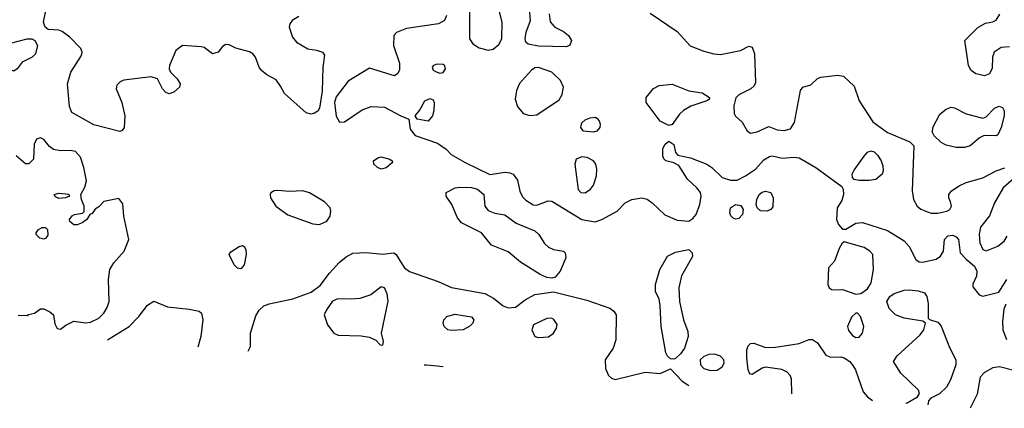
# Model space of a CAD drawing. Extents: x 1173079 to 1307053, y 522583 to 678478.
# Tile 17 of 256: x 1196351 to 1202244, y 530056 to 532379. Entities that reach past the tile are written whole.
import ezdxf

# ---------------------------------------------------------------- set-up
doc = ezdxf.new("R2010")
doc.units = 0

msp = doc.modelspace()

# ---------------------------------------------------------------- linework, layer by layer
at = {"layer": '0CON20XD'}
for points in [[(1199155, 532196.2), (1199185, 532202.7), (1199218.8, 532231.2), (1199236.8, 532265), (1199239.2, 532365), (1199221.3, 532435), (1199205, 532466.2), (1199165, 532499.3), (1199136.7, 532503.3), (1199085, 532497.1), (1199057.1, 532475), (1199043.4, 532435), (1199043.8, 532265), (1199063.5, 532235), (1199101.5, 532211.5), (1199155, 532196.2)], [(1198022.6, 532397.4), (1197982.5, 532375), (1197968.6, 532355), (1197964.4, 532335), (1197982.9, 532275), (1198007.1, 532245), (1198074.6, 532204.6), (1198127.3, 532197.3), (1198163.3, 532185), (1198175, 532167.5), (1198166.2, 532095), (1198161.9, 531951.9), (1198145, 531851.2), (1198135, 531832.5), (1198115, 531819.4), (1198095, 531814.5), (1198065, 531822.1), (1197935, 531938.1), (1197911.2, 531981.2), (1197885, 532018.8), (1197829.3, 532049.3), (1197798.1, 532075), (1197784.5, 532095), (1197762.9, 532155), (1197745.4, 532175.4), (1197726.2, 532186.2), (1197645, 532208.9), (1197605, 532228), (1197585, 532230), (1197565, 532218.8), (1197538.8, 532185), (1197505, 532176), (1197455, 532212), (1197437.9, 532217.9), (1197325, 532225.4), (1197285, 532194.4), (1197246.9, 532105), (1197245.7, 532085), (1197254.3, 532065), (1197294.4, 532025), (1197310.6, 531995), (1197307.1, 531975), (1197273.5, 531946.5), (1197245, 531936.4), (1197225, 531944.5), (1197205.7, 531965.7), (1197175.4, 532025.4), (1197137.9, 532037.9), (1196975, 532016.9), (1196952, 532008), (1196932.1, 531987.9), (1196928, 531965), (1196961.4, 531885), (1196980, 531805), (1196976.3, 531733.7), (1196965, 531716), (1196950.5, 531710.5), (1196795, 531751.1), (1196662.5, 531825), (1196649.3, 531859.3), (1196636.5, 531995), (1196657.9, 532065), (1196721.1, 532165), (1196724.4, 532185), (1196716.1, 532206.1), (1196651.1, 532275), (1196605, 532309.1), (1196585, 532316.4), (1196521.4, 532321.4), (1196504.2, 532334.2), (1196494.4, 532365), (1196505.6, 532425)], [(1198905.4, 532404.6), (1198892.9, 532375), (1198856.7, 532355), (1198665, 532325.8), (1198607, 532303), (1198590, 532285), (1198587.5, 532225), (1198625, 532120), (1198625, 532080), (1198615, 532056.7), (1198594.1, 532044.1), (1198445, 532090), (1198317.4, 532012.6), (1198245, 531917.8), (1198235.9, 531885), (1198245, 531802.5), (1198265, 531766.7), (1198295, 531768.8), (1198400.2, 531839.8), (1198455, 531860.5), (1198535, 531855.6), (1198632.5, 531805), (1198680, 531785), (1198688, 531725), (1198717, 531687), (1198851.3, 531641.3), (1198903.8, 531605), (1198932.7, 531572.7), (1199017.1, 531525), (1199165, 531453.2), (1199257, 531467), (1199285, 531464.5), (1199304.2, 531455), (1199330, 531420), (1199345, 531353.8), (1199360.5, 531320.5), (1199380.2, 531300.2), (1199425, 531272.5), (1199445, 531269.5), (1199513.9, 531296.1), (1199535, 531293.8), (1199715, 531185.5), (1199795, 531170.6), (1199835, 531184.4), (1199925.9, 531234.1), (1199974.2, 531285), (1200015.5, 531304.5), (1200075, 531313.1), (1200105.4, 531305.4), (1200136, 531285), (1200212.3, 531212.3), (1200285, 531180), (1200355, 531175.4), (1200379.5, 531190.5), (1200400.3, 531215), (1200421.9, 531275), (1200429.2, 531325), (1200425.5, 531345), (1200404.3, 531374.3), (1200347.5, 531425), (1200296.6, 531506.6), (1200265, 531524), (1200217.5, 531535), (1200206.4, 531546.4), (1200200, 531565), (1200200.7, 531609.3), (1200213.3, 531635), (1200235, 531652.5), (1200265, 531632.5), (1200276.2, 531585), (1200289.2, 531569.2), (1200365, 531552.5), (1200462.9, 531515), (1200492.7, 531495), (1200555, 531436.5), (1200605, 531420.4), (1200645, 531420), (1200694.3, 531445), (1200754.1, 531485.9), (1200805, 531541.4), (1200838.5, 531561.5), (1200855, 531564.4), (1200915, 531552.2), (1200985, 531558.2), (1201015, 531552.3), (1201115, 531494.6), (1201271.4, 531381.4), (1201280, 531365), (1201282.2, 531335), (1201271.7, 531298.3), (1201243.3, 531255), (1201240, 531185), (1201252, 531155), (1201275, 531126.7), (1201295, 531126.2), (1201355, 531162.9), (1201394.4, 531165.6), (1201545, 531118.6), (1201645, 531056), (1201675, 531023.8), (1201715, 530946.2), (1201735, 530932), (1201755, 530930), (1201835, 530948.2), (1201861.8, 530965), (1201879.2, 530995), (1201886.2, 531065), (1201905, 531086.2), (1201935, 531091.5), (1201955, 531081.5), (1201969.1, 531065), (1201979.6, 530985), (1202015, 530947.8), (1202064.6, 530905), (1202079.1, 530875), (1202078.1, 530845), (1202055, 530797.5), (1202055, 530782.5), (1202093.3, 530735), (1202115, 530726.2), (1202210.5, 530749.5), (1202259.2, 530825)], [(1199520, 532415), (1199525.9, 532365.9), (1199553.7, 532333.7), (1199605, 532308.6), (1199636, 532285), (1199654, 532255), (1199643.9, 532226.1), (1199623.6, 532216.4), (1199455, 532220), (1199393.5, 532233.5), (1199380.8, 532245), (1199375.6, 532265), (1199382.5, 532305), (1199407.5, 532375), (1199402.5, 532445)], [(1200125, 532418.8), (1200285, 532307.7), (1200362.9, 532222.9), (1200445, 532191.4), (1200504.5, 532174.5), (1200545, 532170.5), (1200664.6, 532195.4), (1200715, 532221.4), (1200734.5, 532214.5), (1200749.5, 532175), (1200755.4, 532004.6), (1200746.1, 531983.9), (1200727.5, 531965), (1200655, 531929.6), (1200637.2, 531912.8), (1200624.7, 531865), (1200627.8, 531817.8), (1200635, 531802.5), (1200675, 531766), (1200705, 531714.2), (1200725, 531700), (1200765, 531707.8), (1200835, 531740), (1200885, 531720.8), (1200925.8, 531715.8), (1200964.1, 531725.9), (1200988.8, 531765), (1201024.2, 531955.8), (1201037.5, 531975), (1201085, 531990), (1201125, 532026.7), (1201145, 532036.2), (1201245, 532046.9), (1201280.7, 532040.7), (1201345, 531982), (1201375.4, 531895), (1201457.8, 531767.8), (1201545, 531704.1), (1201678, 531648), (1201702.5, 531625), (1201691.9, 531355), (1201700, 531305), (1201722, 531265), (1201745, 531247.1), (1201785, 531230), (1201805, 531223.3), (1201845, 531222.5), (1201900, 531235), (1201918.6, 531245), (1201928.5, 531265), (1201921.1, 531291.1), (1201911.4, 531315), (1201911.4, 531335), (1201927.1, 531355), (1201973.2, 531386.8), (1202015, 531406.1), (1202115.9, 531434.1), (1202195, 531475.5), (1202247.5, 531492.5)], [(1202275, 532217.5), (1202225, 532212.5), (1202182.9, 532185), (1202172.9, 532155), (1202170.3, 532089.7), (1202154.3, 532055.7), (1202125, 532043.1), (1202074, 532055), (1202045.8, 532075), (1202028.6, 532105), (1202006.9, 532255), (1202085, 532332.5), (1202130.9, 532359.1), (1202174.1, 532365.9), (1202195, 532376.7), (1202217.3, 532412.7)], [(1196315, 532072), (1196295, 532084), (1196231.4, 532155), (1196223.5, 532185), (1196235.7, 532224.3), (1196255, 532238), (1196305, 532240), (1196395, 532265.6), (1196424.1, 532264.1), (1196442.5, 532255), (1196458, 532225), (1196445.8, 532175), (1196425.4, 532154.6), (1196365.4, 532124.6), (1196335, 532086), (1196315, 532072)], [(1198865, 532060), (1198885, 532064.3), (1198898.6, 532085), (1198895, 532103.3), (1198885, 532110.8), (1198847.3, 532112.7), (1198827.5, 532105), (1198820, 532095), (1198825, 532077.5), (1198838.8, 532068.8), (1198865, 532060)], [(1199405, 531806.9), (1199445, 531810.6), (1199579.2, 531900.8), (1199597.4, 531932.6), (1199605.6, 531975), (1199587.8, 532015), (1199535.6, 532065), (1199455, 532093.8), (1199435, 532090.8), (1199415, 532077.1), (1199342.1, 531997.9), (1199325, 531956.7), (1199316.9, 531905), (1199330.5, 531860.5), (1199365, 531818.6), (1199405, 531806.9)], [(1200235, 531746.7), (1200185, 531772), (1200100, 531885), (1200100, 531915), (1200145, 531968.6), (1200177.5, 531985), (1200255.6, 531994.4), (1200355, 531954.5), (1200435, 531942.5), (1200480, 531915), (1200480, 531905), (1200463.3, 531895), (1200367.6, 531862.4), (1200323.1, 531836.9), (1200299.4, 531815), (1200255, 531753.3), (1200235, 531746.7)], [(1198795, 531772.5), (1198730, 531785), (1198717.5, 531805), (1198744.2, 531835.8), (1198776, 531895), (1198805, 531907.3), (1198825, 531899.2), (1198832.5, 531885), (1198828.9, 531835), (1198822.2, 531805), (1198795, 531772.5)], [(1202005, 531614.5), (1201955.4, 531615.4), (1201895, 531628.2), (1201865.8, 531645), (1201824.2, 531685), (1201814.3, 531705), (1201815.7, 531735), (1201858, 531815), (1201895, 531844.3), (1201925, 531855.6), (1201945, 531851.9), (1202015, 531816.9), (1202115, 531790), (1202135, 531797.5), (1202185, 531851.2), (1202212.5, 531862.5), (1202232.5, 531855), (1202243.3, 531835), (1202243.6, 531803.6), (1202225.5, 531734.5), (1202205, 531691.2), (1202195, 531684), (1202122.6, 531687.4), (1202095, 531672.2), (1202039.2, 531625), (1202005, 531614.5)], [(1199785, 531705.8), (1199725, 531712), (1199708.8, 531735), (1199715, 531762.5), (1199735, 531781.2), (1199765, 531792.5), (1199795, 531795.8), (1199805, 531791.2), (1199819.2, 531775), (1199824.2, 531755), (1199822.5, 531735), (1199805, 531712), (1199785, 531705.8)], [(1196341.7, 530611.7), (1196395, 530610), (1196403, 530617), (1196440, 530625), (1196475, 530650), (1196495, 530650), (1196532.3, 530632.3), (1196553.6, 530613.6), (1196560.7, 530560.7), (1196575, 530533.3), (1196595, 530528.8), (1196627.3, 530552.7), (1196675, 530577.1), (1196745, 530566.5), (1196775, 530571.2), (1196824.2, 530595), (1196855.6, 530625), (1196875, 530658), (1196887.3, 530695), (1196883.1, 530825), (1196891.2, 530885), (1196914.6, 530925), (1196976.5, 530995), (1197004.5, 531065), (1196974.3, 531205), (1196967.5, 531277.5), (1196945, 531310), (1196855, 531292.5), (1196825, 531260), (1196803.6, 531246.4), (1196785, 531220), (1196770, 531215), (1196752.5, 531185), (1196725, 531164), (1196695, 531152.5), (1196675, 531152), (1196651.7, 531171.7), (1196650, 531185), (1196665, 531206.7), (1196680, 531215), (1196727, 531223), (1196737, 531233), (1196736.2, 531265), (1196720, 531305), (1196717.5, 531335), (1196741.7, 531378.3), (1196750.5, 531415), (1196735.3, 531495), (1196715, 531556.5), (1196685, 531591.8), (1196652.3, 531597.7), (1196595, 531595.9), (1196553.5, 531603.5), (1196530.2, 531620.2), (1196495, 531663.3), (1196475, 531673.3), (1196452.5, 531665), (1196436.7, 531635), (1196433.3, 531545), (1196405, 531516.7), (1196385, 531516.7), (1196330, 531565)], [(1201435, 531417.1), (1201375, 531417.1), (1201345, 531423.1), (1201334.3, 531435), (1201333.3, 531455), (1201345, 531479.2), (1201405, 531563.8), (1201425, 531586.2), (1201445, 531596), (1201465, 531590), (1201485, 531570), (1201507.1, 531535), (1201515.8, 531505), (1201518.6, 531475), (1201512.9, 531455), (1201475, 531424.6), (1201435, 531417.1)], [(1198515, 531486.2), (1198492.5, 531495), (1198470, 531515), (1198468.8, 531535), (1198495, 531554.2), (1198515, 531560), (1198566.7, 531545), (1198580, 531535), (1198582.5, 531525), (1198545, 531493.8), (1198515, 531486.2)], [(1199735, 531344.5), (1199766.2, 531365), (1199785, 531390), (1199803.1, 531445), (1199805.5, 531485), (1199798.9, 531515), (1199784.3, 531535), (1199748, 531555), (1199715, 531559.1), (1199681.9, 531545), (1199673.8, 531515), (1199693.6, 531363.6), (1199710, 531345), (1199735, 531344.5)], [(1202330, 531455), (1202237, 531373), (1202185, 531284.2), (1202154.1, 531205.9), (1202101.7, 531138.3), (1202094, 531096), (1202097.7, 531045), (1202115, 531004.2), (1202135, 530997.1), (1202205, 531025.5), (1202243.1, 531055), (1202261.4, 531085)], [(1196585, 531310), (1196565, 531320), (1196557.5, 531335), (1196585, 531342), (1196645, 531336.7), (1196650, 531325), (1196625, 531313.8), (1196585, 531310)], [(1198145, 531154.4), (1198190, 531175), (1198209.2, 531205), (1198212.9, 531235), (1198208.6, 531255), (1198175, 531290), (1198085, 531344.2), (1198045.8, 531355.8), (1197965, 531352.5), (1197895, 531358.9), (1197873.3, 531355), (1197855, 531343.3), (1197850, 531335), (1197852, 531315), (1197883.8, 531265), (1197955, 531212.5), (1198105, 531159.4), (1198145, 531154.4)], [(1199535, 530834.2), (1199505, 530837.5), (1199465, 530855.6), (1199349.2, 530929.2), (1199275, 530991.5), (1199175, 531030.8), (1199114.5, 531104.5), (1198994.4, 531164.4), (1198972, 531195), (1198937.5, 531275), (1198903.3, 531325), (1198903.3, 531345), (1198956.8, 531373.2), (1198985, 531378.1), (1199055, 531376.2), (1199090.8, 531365), (1199128.1, 531335), (1199135.7, 531265), (1199155, 531238), (1199195, 531222.9), (1199255, 531212.5), (1199323.2, 531163.2), (1199435, 531116.2), (1199458.2, 531095), (1199491.3, 531041.3), (1199515, 531018.2), (1199545, 531005.5), (1199605, 530995.6), (1199616.2, 530986.2), (1199618.6, 530955), (1199585, 530876.2), (1199555, 530840), (1199535, 530834.2)], [(1200825, 531234.5), (1200785, 531237.1), (1200764, 531255), (1200758, 531275), (1200762.5, 531305), (1200777.1, 531335), (1200795, 531348.9), (1200815, 531354.5), (1200847.1, 531345), (1200860, 531315), (1200859.2, 531260.8), (1200845.9, 531244.1), (1200825, 531234.5)], [(1200635, 531186), (1200621.7, 531191.7), (1200607.3, 531207.3), (1200601.2, 531225), (1200606, 531255), (1200635, 531274.3), (1200667.6, 531267.6), (1200680, 531245), (1200676.2, 531215), (1200655, 531190), (1200635, 531186)], [(1196495, 531066.7), (1196472.3, 531072.3), (1196450, 531095), (1196450, 531105), (1196463.3, 531125), (1196485, 531137.5), (1196505, 531137.5), (1196517.5, 531125), (1196519.3, 531090.7), (1196505, 531070), (1196495, 531066.7)], [(1201355, 530738.5), (1201385, 530742.1), (1201425, 530769.5), (1201446.5, 530805), (1201460, 530885), (1201456, 530975), (1201438, 530995), (1201405, 531016.5), (1201285, 531050), (1201270.7, 531039.3), (1201255, 531012), (1201226.7, 530935), (1201191.4, 530895), (1201187.5, 530795), (1201196, 530775), (1201213, 530763), (1201275, 530765.4), (1201355, 530738.5)], [(1197675, 530890), (1197655, 530893.8), (1197635, 530913.3), (1197604.4, 530975), (1197615, 530991.2), (1197665, 531023.8), (1197685, 531028.8), (1197695, 531023.3), (1197704, 531005), (1197705.5, 530975), (1197695, 530913.3), (1197675, 530890)], [(1200265, 530349.2), (1200245, 530352), (1200227.3, 530367.3), (1200217.9, 530387.9), (1200189.6, 530545), (1200185, 530670), (1200177.3, 530707.3), (1200156.7, 530755), (1200156.2, 530795), (1200181.4, 530885), (1200228, 530965), (1200275, 530990), (1200355, 531004.4), (1200375.9, 530985.9), (1200377.6, 530962.4), (1200312.2, 530847.8), (1200295.8, 530775), (1200299.7, 530695), (1200324.3, 530585), (1200349.6, 530515), (1200351.2, 530485), (1200328.9, 530415), (1200305, 530380.9), (1200275, 530354.3), (1200265, 530349.2)], [(1197717.6, 530398.1), (1197731.4, 530425), (1197732.2, 530505), (1197765, 530608), (1197785, 530643.1), (1197811.9, 530668.1), (1197845, 530680.5), (1197985, 530709.4), (1198095, 530750.6), (1198150, 530790), (1198205.4, 530864.6), (1198263.1, 530926.9), (1198305, 530961.8), (1198345, 530982.7), (1198425, 530987.1), (1198525, 530977.1), (1198590, 530985), (1198605, 530976), (1198628.5, 530935), (1198654.4, 530895), (1198683.6, 530873.7), (1198854.7, 530814.7), (1198935, 530777.3), (1199135, 530742.3), (1199187.5, 530715), (1199245, 530668.2), (1199275, 530655.6), (1199319.1, 530660.9), (1199376, 530705), (1199435, 530736.5), (1199545, 530752.9), (1199745, 530702.9), (1199883.6, 530653.6), (1199905.9, 530635.9), (1199920, 530615), (1199919.4, 530465), (1199902.9, 530415), (1199855.6, 530345), (1199856, 530294), (1199875, 530251.2), (1199893.3, 530235), (1199915, 530227.5), (1200095, 530271.9), (1200185, 530263.8), (1200245, 530292.5), (1200315, 530218.5), (1200356.1, 530192.1)], [(1198525, 530433.8), (1198528, 530455), (1198515.8, 530505), (1198557, 530697), (1198549.6, 530739.6), (1198533.8, 530775), (1198515, 530782), (1198452, 530735), (1198387.4, 530712.6), (1198335, 530707.3), (1198255, 530710.6), (1198223.8, 530696.2), (1198186.7, 530645), (1198173.3, 530615), (1198192.5, 530555), (1198230.6, 530505), (1198256.6, 530493.4), (1198395, 530488.1), (1198445, 530480), (1198482.3, 530462.3), (1198507.5, 530435), (1198525, 530433.8)], [(1201655.3, 530086.3), (1201662.2, 530087.8), (1201724.3, 530125), (1201737.1, 530145), (1201729.4, 530165), (1201624.7, 530264.7), (1201581.4, 530335), (1201601.5, 530368.5), (1201741.1, 530495), (1201762.9, 530525), (1201772.5, 530565), (1201756.2, 530576.2), (1201645, 530595.5), (1201592, 530615), (1201555, 530652), (1201541.2, 530695), (1201558.5, 530725), (1201585, 530742.7), (1201645, 530762.9), (1201675, 530763.8), (1201728.5, 530758.5), (1201765.4, 530745.4), (1201780.5, 530725), (1201788.2, 530681.8), (1201787.5, 530595), (1201796.2, 530586.2), (1201845, 530570), (1201866.6, 530546.6), (1201915, 530419.2), (1201953.6, 530345), (1201954.5, 530315), (1201922.5, 530225), (1201897.4, 530182.6), (1201855, 530141.3), (1201803.8, 530116.2), (1201790.3, 530099.7), (1201785.4, 530075.9)], [(1196876.8, 530464.3), (1197005.6, 530545), (1197064.4, 530605), (1197115, 530672), (1197153.9, 530696.1), (1197235, 530662.9), (1197365, 530648.5), (1197425, 530635.6), (1197440, 530625), (1197446.4, 530585), (1197434.5, 530485.5), (1197417.5, 530421.7)], [(1202251.9, 530678.1), (1202241.3, 530648.7), (1202232.3, 530575), (1202234.6, 530524.6), (1202256.5, 530466.5)], [(1198935, 530520), (1198912.5, 530525), (1198891.2, 530545), (1198886.2, 530565), (1198890, 530585), (1198907.5, 530605), (1198955, 530618.1), (1199055, 530603.3), (1199068.8, 530585), (1199063.3, 530565), (1199045, 530546.7), (1199005, 530524), (1198935, 530520)], [(1199455, 530478.1), (1199515, 530483.3), (1199545.7, 530505), (1199564.3, 530535), (1199567, 530557), (1199547.3, 530587.3), (1199533.9, 530593.9), (1199505, 530592), (1199425.6, 530554.4), (1199416.9, 530525), (1199435, 530485.8), (1199455, 530478.1)], [(1201355, 530478.9), (1201375, 530481.9), (1201395.5, 530505), (1201402.7, 530545), (1201382.9, 530605), (1201365, 530624), (1201355, 530624), (1201329.1, 530600.9), (1201305.8, 530545), (1201311.7, 530521.7), (1201335, 530490.6), (1201355, 530478.9)], [(1200973.3, 530141.6), (1200972.5, 530145), (1200971.1, 530231.1), (1200962.3, 530252.3), (1200945, 530271.5), (1200912.8, 530287.2), (1200815, 530301.1), (1200793.9, 530296.1), (1200735, 530258), (1200720.9, 530260.9), (1200710.5, 530285), (1200702, 530358), (1200702.9, 530405), (1200711.1, 530428.9), (1200725, 530442.9), (1200745, 530445.6), (1200815, 530420), (1200875, 530421.4), (1201015, 530443.5), (1201075, 530466.9), (1201095, 530467.1), (1201125, 530447.5), (1201175, 530374), (1201205, 530360.8), (1201265, 530362.7), (1201285, 530357.9), (1201319.4, 530335), (1201337.5, 530312.5), (1201352.9, 530285), (1201399.5, 530155), (1201425, 530123.8), (1201454.6, 530102.2)], [(1200485, 530281.8), (1200525, 530283.5), (1200555, 530302.9), (1200566.2, 530325), (1200565.3, 530345.3), (1200545, 530367.9), (1200508.5, 530378.5), (1200475, 530376.8), (1200445, 530366.1), (1200423.1, 530345), (1200425, 530316), (1200445, 530294.5), (1200485, 530281.8)], [(1198772.6, 530315.3), (1198785, 530316.2), (1198850.1, 530309.2), (1198866.4, 530307.5), (1198885, 530306)], [(1202395, 530257.8), (1202215.6, 530304.4), (1202175, 530297.5), (1202125, 530270.6), (1202098.6, 530241.4), (1202080.3, 530139.7), (1202040.3, 530055.7)]]:
    msp.add_lwpolyline(points, dxfattribs=at)

doc.saveas('drawing.dxf')
